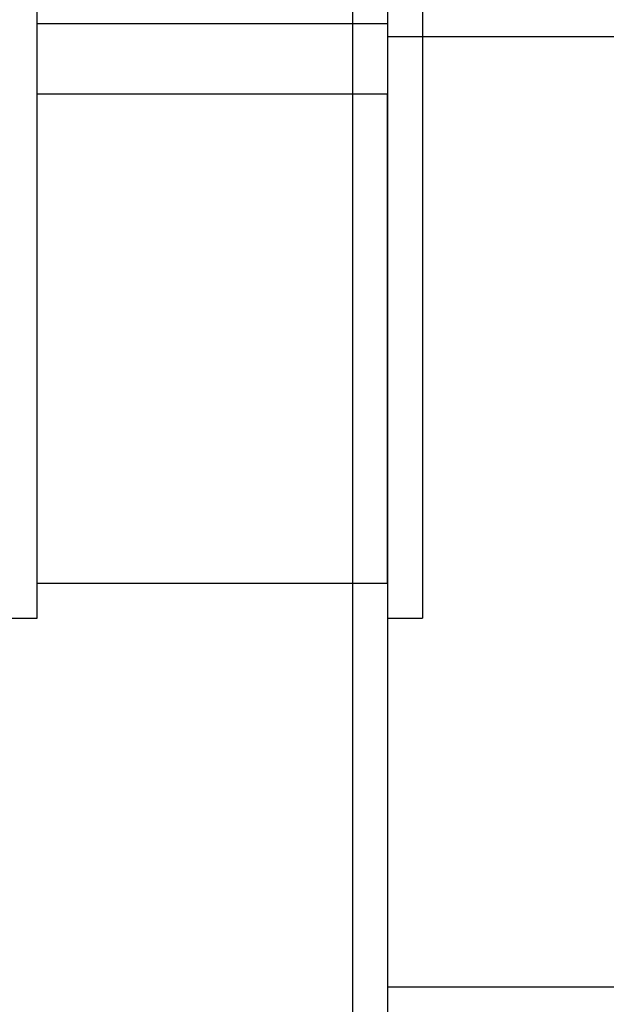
# Model space of a CAD drawing. Header units: millimetres. Extents: x -364 to 380, y -455 to 455.
# Tile 7 of 21: x 212 to 296, y -211 to -70. Entities that reach past the tile are written whole.
import ezdxf

# ---------------------------------------------------------------- set-up
doc = ezdxf.new("R2010")
doc.units = ezdxf.units.MM
doc.layers.add('MAIN-1', color=7, linetype='Continuous')
doc.layers.add('MAIN-2', color=7, linetype='Continuous')

msp = doc.modelspace()

# ---------------------------------------------------------------- linework, layer by layer
at = {"layer": 'MAIN-1'}
for p, q in [((265, 455), (265, -455)), ((300.45, -72.92), (265, -72.92)), ((270, -72.92), (270, -156)), ((265, -156), (270, -156)), ((300.45, -208.75), (265, -208.75))]:
    msp.add_line(p, q, dxfattribs=at)
at = {"layer": 'MAIN-2'}
for p, q in [((260, 450), (260, -450)), ((264.99, 331.23), (264.99, -81.12)), ((215, -71.1), (215, -31.39)), ((215, -156), (215, -48.07)), ((270, -67.92), (270, -72.92)), ((264.99, -71.1), (215, -71.1)), ((264.99, -81.12), (215, -81.12)), ((264.99, -151), (264.99, -81.12)), ((215, -151), (264.99, -151)), ((210, -156), (215, -156))]:
    msp.add_line(p, q, dxfattribs=at)

doc.saveas('drawing.dxf')
